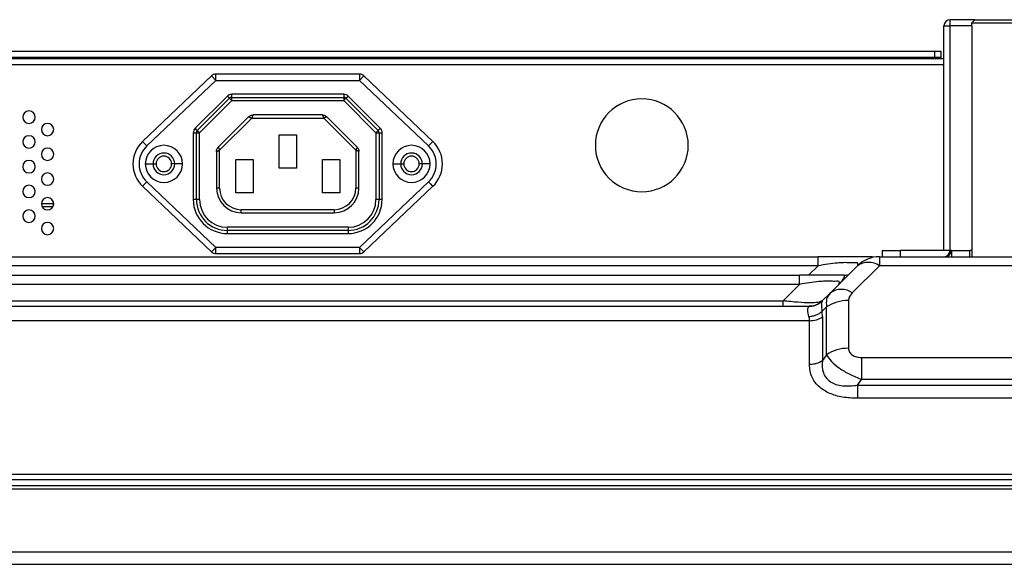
# Model space of a CAD drawing. Header units: millimetres. Extents: x 0 to 1118, y 0 to 864.
# Tile 38 of 256: x 209 to 241, y 705 to 723. Entities that reach past the tile are written whole.
import ezdxf

# ---------------------------------------------------------------- set-up
doc = ezdxf.new("R2010")
doc.units = ezdxf.units.MM

msp = doc.modelspace()

# ---------------------------------------------------------------- linework, layer by layer
at = {"color": 7, "linetype": 'Continuous', "lineweight": 25}
for p, q in [((238.845, 722.4655), (239.045, 722.4655)), ((238.845, 715.2055), (238.845, 722.4655)), ((239.045, 722.4655), (239.045, 722.6655)), ((239.845, 722.6655), (239.045, 722.6655)), ((239.045, 715.2055), (239.045, 722.4655)), ((239.845, 722.6655), (239.745, 722.5655)), ((239.745, 722.4655), (239.745, 722.5655)), ((239.745, 722.5655), (243.745, 722.5655)), ((239.745, 722.4655), (239.745, 715.0055)), ((239.845, 722.6655), (243.645, 722.6655)), ((177.2398, 721.6455), (238.545, 721.6455)), ((238.545, 721.4455), (177.3659, 721.4455)), ((238.545, 721.6455), (238.545, 721.4455)), ((238.545, 721.6455), (238.745, 721.6455)), ((238.745, 721.4455), (238.545, 721.4455)), ((238.745, 721.6455), (238.745, 721.4455)), ((238.745, 721.4455), (238.745, 721.4055)), ((238.845, 721.4055), (177.3911, 721.4055)), ((215.1871, 720.8505), (212.9562, 718.7304)), ((215.1871, 720.8505), (215.3249, 720.7055)), ((215.3249, 720.7055), (215.3249, 720.9055)), ((219.9651, 720.9055), (215.3249, 720.9055)), ((219.9651, 720.9055), (219.9651, 720.7055)), ((219.9651, 720.7055), (220.1029, 720.8505)), ((222.3339, 718.7304), (220.1029, 720.8505)), ((215.3249, 720.7055), (213.0939, 718.5855)), ((215.3249, 720.7055), (219.9651, 720.7055)), ((222.1961, 718.5855), (219.9651, 720.7055)), ((214.6536, 719.1555), (215.695, 720.197)), ((215.695, 720.197), (215.7657, 720.1262)), ((219.4535, 720.2555), (215.8364, 720.2555)), ((215.8364, 720.1555), (215.8364, 720.2555)), ((215.8364, 720.1555), (219.4536, 720.1555)), ((219.4536, 720.2555), (219.4536, 720.1555)), ((219.4536, 720.1555), (219.4536, 720.0555)), ((219.5243, 720.1262), (219.595, 720.197)), ((219.595, 720.197), (220.6364, 719.1555)), ((214.7243, 719.0848), (215.7657, 720.1262)), ((215.8364, 720.0555), (214.795, 719.0141)), ((215.7657, 720.1263), (215.8364, 720.0555)), ((215.8364, 720.0555), (219.4536, 720.0555)), ((219.4536, 720.0555), (219.5243, 720.1263)), ((220.495, 719.0141), (219.4536, 720.0555)), ((219.5243, 720.1262), (220.5657, 719.0848)), ((216.3827, 719.527), (215.4036, 718.5479)), ((218.766, 719.5855), (216.5241, 719.5855)), ((219.8864, 718.5479), (218.9074, 719.527)), ((216.4827, 719.4855), (215.445, 718.4479)), ((216.4827, 719.4855), (218.8074, 719.4855)), ((219.845, 718.4479), (218.8074, 719.4855)), ((214.595, 719.0141), (214.595, 716.8555)), ((214.595, 719.0141), (214.695, 719.0141)), ((214.7243, 719.0848), (214.6536, 719.1555)), ((214.695, 716.8555), (214.695, 719.0141)), ((214.795, 716.8553), (214.795, 719.0141)), ((217.365, 718.9455), (217.925, 718.9455)), ((217.365, 717.8655), (217.365, 718.9455)), ((217.925, 718.9455), (217.925, 717.8655)), ((220.5657, 719.0848), (220.495, 719.0141)), ((220.495, 719.0141), (220.495, 716.8553)), ((220.495, 719.0141), (220.595, 719.0141)), ((220.595, 719.0141), (220.595, 716.8555)), ((220.595, 719.0141), (220.695, 719.0141)), ((220.695, 718.5816), (220.695, 719.0141)), ((213.0939, 718.5855), (212.9562, 718.7304)), ((220.695, 716.8554), (220.695, 718.5816)), ((222.3339, 718.7304), (222.1961, 718.5855)), ((215.345, 718.4065), (215.345, 717.2255)), ((215.445, 717.2255), (215.445, 718.4479)), ((219.845, 718.4479), (219.845, 717.2255)), ((219.945, 717.2255), (219.945, 718.4065)), ((213.045, 718.0055), (213.295, 718.0055)), ((213.295, 718.0055), (213.395, 718.0055)), ((213.995, 718.0055), (213.895, 718.0055)), ((214.245, 718.0055), (213.995, 718.0055)), ((215.965, 718.1455), (216.525, 718.1455)), ((215.965, 717.0655), (215.965, 718.1455)), ((216.525, 718.1455), (216.525, 717.0655)), ((218.765, 718.1455), (219.325, 718.1455)), ((218.765, 717.0655), (218.765, 718.1455)), ((219.325, 718.1455), (219.325, 717.0655)), ((221.045, 718.0055), (221.295, 718.0055)), ((221.295, 718.0055), (221.395, 718.0055)), ((221.995, 718.0055), (221.895, 718.0055)), ((222.245, 718.0055), (221.995, 718.0055)), ((217.925, 717.8655), (217.365, 717.8655)), ((212.9562, 717.2806), (213.0939, 717.4256)), ((212.9562, 717.2806), (215.1871, 715.1606)), ((213.0939, 717.4256), (215.3249, 715.3055)), ((219.9651, 715.3055), (222.1961, 717.4256)), ((220.1029, 715.1606), (222.3339, 717.2806)), ((215.445, 717.2255), (215.345, 717.2255)), ((216.525, 717.0655), (215.965, 717.0655)), ((219.325, 717.0655), (218.765, 717.0655)), ((219.945, 717.2255), (219.845, 717.2255)), ((209.6869, 716.7255), (210.0864, 716.7255)), ((214.695, 716.8555), (214.595, 716.8555)), ((220.595, 716.8555), (220.495, 716.8555)), ((209.708, 716.6255), (210.0652, 716.6255)), ((219.145, 716.5255), (216.145, 716.5255)), ((216.145, 716.4255), (216.145, 716.5255)), ((216.145, 716.4255), (219.145, 716.4255)), ((215.6949, 715.7555), (219.595, 715.7555)), ((215.695, 715.8555), (215.695, 715.9555)), ((219.5957, 715.9555), (215.695, 715.9555)), ((215.695, 715.7555), (215.695, 715.8555)), ((219.595, 715.8555), (215.695, 715.8555)), ((219.595, 715.9555), (219.595, 715.8555)), ((219.595, 715.8555), (219.595, 715.7555)), ((215.3249, 715.3055), (215.1871, 715.1606)), ((219.9651, 715.3055), (215.3249, 715.3055)), ((215.3249, 715.1055), (215.3249, 715.3055)), ((215.3249, 715.1055), (219.9651, 715.1055)), ((220.1029, 715.1606), (219.9651, 715.3055)), ((219.9651, 715.3055), (219.9651, 715.1055)), ((236.845, 715.2055), (236.845, 715.0055)), ((236.845, 715.2055), (237.445, 715.2055)), ((237.445, 715.0055), (237.445, 715.2055)), ((238.845, 715.2055), (237.445, 715.2055)), ((239.045, 715.2055), (238.845, 715.2055)), ((239.085, 715.2055), (239.045, 715.2055)), ((239.085, 715.2055), (239.085, 715.0055)), ((239.085, 715.2055), (239.685, 715.2055)), ((239.685, 715.0055), (239.685, 715.2055)), ((239.745, 715.2055), (239.685, 715.2055)), ((205.359, 715.0055), (234.7793, 715.0055)), ((236.7592, 715.0055), (236.7592, 714.7126)), ((236.7592, 715.0055), (245.3308, 715.0055)), ((236.0521, 714.7126), (235.1764, 713.8369)), ((235.8835, 713.8369), (236.7592, 714.7126)), ((245.3308, 714.7126), (236.7592, 714.7126)), ((194.259, 714.4055), (234.1793, 714.4055)), ((234.1793, 714.1126), (194.259, 714.1126)), ((234.1793, 714.1126), (233.648, 713.5813)), ((235.1764, 713.8369), (234.9053, 713.5658)), ((235.2358, 713.8852), (235.15, 713.8043)), ((194.259, 713.5813), (233.648, 713.5813)), ((233.648, 713.4055), (233.648, 713.5813)), ((234.8808, 713.5448), (234.779, 713.4746)), ((234.8987, 713.5539), (234.8617, 713.5264)), ((234.8751, 713.5508), (234.9208, 713.5813)), ((234.9053, 713.5658), (234.9011, 713.5436)), ((235.7592, 713.5884), (235.7592, 712.047)), ((142.3778, 713.4055), (234.4965, 713.4055)), ((234.9053, 713.2344), (235.0521, 713.3813)), ((235.0521, 711.8399), (235.0521, 713.3813)), ((234.4965, 712.9369), (142.3778, 712.9369)), ((234.4965, 711.5298), (234.4965, 712.9369)), ((234.9208, 713.0612), (234.9208, 711.6541)), ((235.0521, 711.8399), (234.9208, 711.6541)), ((236.1835, 711.747), (245.9065, 711.747)), ((236.0521, 710.8541), (236.1835, 711.0399)), ((245.9065, 711.0399), (236.1835, 711.0399)), ((236.0521, 710.8541), (246.0379, 710.8541)), ((246.0379, 710.4298), (236.0521, 710.4298)), ((134.3786, 707.8055), (469.1114, 707.8055)), ((137.4221, 707.9813), (466.0679, 707.9813)), ((467.2914, 707.6055), (136.1986, 707.6055)), ((136.1986, 707.5055), (467.2914, 707.5055)), ((136.1986, 705.4655), (467.2914, 705.4655)), ((136.1986, 705.0655), (467.2914, 705.0655))]:
    msp.add_line(p, q, dxfattribs=at)
at = {"color": 8, "linetype": 'Continuous', "lineweight": 25}
for p, q in [((239.745, 722.4655), (239.045, 722.4655)), ((238.845, 721.2055), (177.5171, 721.2055)), ((234.7793, 714.7126), (202.0593, 714.7126)), ((234.7793, 714.7126), (234.4722, 714.4055))]:
    msp.add_line(p, q, dxfattribs=at)
at = {"color": 7, "linetype": 'Continuous', "lineweight": 25, "flags": 128}
for points in [[(215.8364, 720.0555), (215.8364, 720.075), (215.8364, 720.0938), (215.8364, 720.1111), (215.8364, 720.1263), (215.8364, 720.1387), (215.8364, 720.1479), (215.8364, 720.1536), (215.8364, 720.1555)], [(214.695, 719.0141), (214.6969, 719.0141), (214.7026, 719.0141), (214.7119, 719.0141), (214.7243, 719.0141), (214.7395, 719.0141), (214.7567, 719.0141), (214.7755, 719.0141), (214.795, 719.0141)], [(214.795, 719.0141), (214.7812, 719.0279), (214.768, 719.0412), (214.7557, 719.0534), (214.745, 719.0641), (214.7362, 719.0729), (214.7297, 719.0794), (214.7257, 719.0835), (214.7243, 719.0848)], [(220.6364, 719.1555), (220.6226, 719.1418), (220.6094, 719.1285), (220.5971, 719.1163), (220.5864, 719.1055), (220.5776, 719.0968), (220.5711, 719.0902), (220.5671, 719.0862), (220.5657, 719.0848)], [(222.1961, 717.4256), (222.223, 717.3973), (222.2488, 717.3701), (222.2727, 717.3451), (222.2935, 717.3231), (222.3107, 717.3051), (222.3234, 717.2917), (222.3312, 717.2834), (222.3339, 717.2806)], [(219.145, 716.5255), (219.145, 716.506), (219.145, 716.4873), (219.145, 716.47), (219.145, 716.4548), (219.145, 716.4424), (219.145, 716.4332), (219.145, 716.4275), (219.145, 716.4255)]]:
    msp.add_lwpolyline(points, dxfattribs=at)
at = {"color": 7, "linetype": 'Continuous', "lineweight": 25}
for centre, radius, start, end in [((239.045, 722.4655), 0.2, 90, 180), ((215.3249, 720.7055), 0.2, 90, 133.54026), ((219.9651, 720.7055), 0.2, 46.45974, 90), ((215.8364, 720.0555), 0.2, 89.99737, 135.00393), ((215.8364, 720.0555), 0.1, 89.99842, 135.0025), ((219.4536, 720.0555), 0.2, 44.99693, 90.01347), ((219.4536, 720.0555), 0.1, 44.99903, 90.00276), ((229.0846, 718.6055), 1.5, 90, 270), ((229.0846, 718.6055), 1.5, 270, 90), ((209.2866, 719.5155), 0.2, 0, 180), ((209.2866, 719.5155), 0.2, 180, 0), ((209.8866, 719.1155), 0.2, 0, 180), ((209.2866, 718.7155), 0.2, 0, 180), ((209.8866, 719.1155), 0.2, 180, 0), ((214.795, 719.0141), 0.2, 134.99852, 180.00656), ((214.795, 719.0141), 0.1, 134.99879, 180.00656), ((220.495, 719.0141), 0.1, 359.99857, 45.00242), ((220.495, 719.0141), 0.2, 359.99733, 45.00299), ((209.2866, 718.7155), 0.2, 180, 0), ((213.645, 718.0055), 1, 133.54025, 226.45974), ((213.645, 718.0055), 0.8, 133.54025, 226.45974), ((213.645, 718.0055), 0.6, 0, 180), ((221.645, 718.0055), 0.6, 0, 180), ((221.645, 718.0055), 0.8, 313.54025, 46.45975), ((221.645, 718.0055), 1, 0, 46.45974), ((209.8866, 718.3155), 0.2, 0, 180), ((209.8866, 718.3155), 0.2, 180, 0), ((213.645, 718.0055), 0.35, 0, 180), ((213.645, 718.0055), 0.25, 0, 180), ((221.645, 718.0055), 0.35, 0, 180), ((221.645, 718.0055), 0.25, 0, 180), ((209.2866, 717.9155), 0.2, 0, 180), ((209.2866, 717.9155), 0.2, 180, 0), ((213.645, 718.0055), 0.6, 180, 0), ((213.645, 718.0055), 0.35, 180, 0), ((213.645, 718.0055), 0.25, 180, 0), ((221.645, 718.0055), 0.6, 180, 0), ((221.645, 718.0055), 0.35, 180, 0), ((221.645, 718.0055), 0.25, 180, 0), ((221.645, 718.0055), 1, 313.54025, 0), ((209.8866, 717.5155), 0.2, 0, 180), ((209.2866, 717.1155), 0.2, 0, 180), ((209.8866, 717.5155), 0.2, 180, 0), ((209.2866, 717.1155), 0.2, 180, 0), ((216.145, 717.2255), 0.8, 180.00037, 270.00001), ((216.145, 717.2255), 0.7, 180.00037, 270.00002), ((219.145, 717.2255), 0.7, 270.00001, 359.99988), ((219.145, 717.2255), 0.8, 270, 359.99995), ((209.8866, 716.7155), 0.2, 0, 180), ((209.8866, 716.7155), 0.2, 180, 0), ((215.695, 716.8555), 1.1, 180.00072, 269.99462), ((215.695, 716.8555), 1, 180.00005, 270.00005), ((215.695, 716.8555), 0.9, 180.01779, 269.9964), ((219.595, 716.8555), 1, 270, 0), ((219.595, 716.8555), 1.1, 269.99978, 359.99225), ((219.595, 716.8555), 0.9, 270.04551, 359.98643), ((209.2866, 716.3155), 0.2, 0, 180), ((209.2866, 716.3155), 0.2, 180, 0), ((209.8866, 715.9155), 0.2, 0, 180), ((209.8866, 715.9155), 0.2, 180, 0), ((215.3249, 715.3055), 0.2, 226.45974, 270), ((219.9651, 715.3055), 0.2, 270, 313.54026), ((238.845, 715.2055), 0.2, 270, 0), ((238.8846, 715.2055), 0.2, 270, 0), ((236.7592, 714.0055), 1, 90, 135), ((236.4057, 714.205), 0.6186, 55.14306, 124.85694), ((235.5299, 713.3293), 0.6186, 55.14306, 124.85693), ((235.7376, 712.3515), 1.2371, 88.99929, 123.65061), ((235.7376, 710.8101), 1.2371, 88.99929, 123.65061)]:
    msp.add_arc(centre, radius, start, end, dxfattribs=at)
for points, knots in [([(216.3827, 719.527), (216.3827, 719.5269), (216.3826, 719.5265), (216.3869, 719.5261), (216.3962, 719.521), (216.4136, 719.5145), (216.4322, 719.5067), (216.4557, 719.4967), (216.4734, 719.4894), (216.4827, 719.4855)], [0, 0, 0, 0, 0.0497367, 0.1504965, 0.3666241, 0.4993905, 0.6490608, 0.815875, 1, 1, 1, 1]), ([(216.5241, 719.5855), (216.524, 719.5852), (216.5239, 719.5845), (216.5214, 719.5789), (216.5174, 719.5694), (216.5106, 719.5531), (216.5017, 719.5321), (216.4918, 719.5078), (216.4858, 719.4932), (216.4827, 719.4855)], [0, 0, 0, 0, 0.1123795, 0.2320599, 0.3598433, 0.4963886, 0.7121698, 0.847142, 1, 1, 1, 1]), ([(218.766, 719.5855), (218.7659, 719.5855), (218.7656, 719.5853), (218.7683, 719.5819), (218.7713, 719.5718), (218.779, 719.5548), (218.7867, 719.5362), (218.7962, 719.5125), (218.8035, 719.4948), (218.8074, 719.4855)], [0, 0, 0, 0, 0.04973083, 0.15048574, 0.36661547, 0.49939239, 0.64906754, 0.81588112, 1, 1, 1, 1]), ([(218.9074, 719.527), (218.9071, 719.5268), (218.9065, 719.5264), (218.9008, 719.5241), (218.8912, 719.5203), (218.8749, 719.5136), (218.8537, 719.505), (218.8296, 719.4948), (218.8151, 719.4887), (218.8074, 719.4855)], [0, 0, 0, 0, 0.112383, 0.2320673, 0.3598552, 0.4964056, 0.7121611, 0.8471334, 1, 1, 1, 1]), ([(215.345, 718.4065), (215.3451, 718.4064), (215.3453, 718.4061), (215.3486, 718.4089), (215.3588, 718.4118), (215.3757, 718.4196), (215.3944, 718.4272), (215.4181, 718.4368), (215.4357, 718.4441), (215.445, 718.4479)], [0, 0, 0, 0, 0.04974142, 0.15050398, 0.36663551, 0.49940995, 0.649081, 0.81588876, 1, 1, 1, 1]), ([(215.4036, 718.5479), (215.4038, 718.5476), (215.4042, 718.547), (215.4064, 718.5413), (215.4103, 718.5317), (215.417, 718.5154), (215.4256, 718.4942), (215.4358, 718.4701), (215.4418, 718.4556), (215.445, 718.4479)], [0, 0, 0, 0, 0.1123816, 0.2320643, 0.3598501, 0.4963981, 0.7121666, 0.8471385, 1, 1, 1, 1]), ([(219.8864, 718.5479), (219.8863, 718.5479), (219.886, 718.5479), (219.8856, 718.5437), (219.8805, 718.5344), (219.874, 718.5169), (219.8662, 718.4984), (219.8562, 718.4748), (219.8489, 718.4572), (219.845, 718.4479)], [0, 0, 0, 0, 0.0497322, 0.1504873, 0.3666171, 0.4993944, 0.6490694, 0.8158824, 1, 1, 1, 1]), ([(219.945, 718.4065), (219.9447, 718.4065), (219.944, 718.4067), (219.9384, 718.4091), (219.9288, 718.4132), (219.9126, 718.42), (219.8915, 718.4289), (219.8672, 718.4387), (219.8527, 718.4447), (219.845, 718.4479)], [0, 0, 0, 0, 0.11237189, 0.23205009, 0.3598371, 0.49639187, 0.7121551, 0.8471306, 1, 1, 1, 1]), ([(214.795, 716.8553), (214.7819, 716.8554), (214.7686, 716.8554), (214.7549, 716.8555), (214.743, 716.8555), (214.7227, 716.8555), (214.7055, 716.8555), (214.6965, 716.8555), (214.6955, 716.8555), (214.695, 716.8555)], [0, 0, 0, 0, 0.2494415, 0.2530811, 0.28466, 0.4995014, 0.7185281, 0.8515691, 1, 1, 1, 1]), ([(220.695, 716.8554), (220.6819, 716.8554), (220.6557, 716.8555), (220.6227, 716.8555), (220.5995, 716.8555), (220.5965, 716.8555), (220.595, 716.8555)], [0, 0, 0, 0, 0.25, 0.5, 0.75, 1, 1, 1, 1]), ([(236.4504, 715.0055), (236.347, 715.0055), (236.1589, 715.0055), (235.7581, 715.0055), (235.3029, 715.0055), (234.963, 715.0055), (234.7793, 715.0055)], [0, 0, 0, 0, 0.2611971, 0.474954, 0.7163279, 1, 1, 1, 1]), ([(236.0521, 714.7126), (236.0619, 714.729), (236.0751, 714.7511), (236.0625, 714.7881), (236.0499, 714.8146), (235.9613, 714.8091), (235.8138, 714.8105), (235.619, 714.8161), (235.2743, 714.795), (234.9919, 714.748), (234.7793, 714.7126)], [0, 0, 0, 0, 0.1900829, 0.2566519, 0.2938122, 0.3799387, 0.5090422, 0.6195564, 0.7135622, 1, 1, 1, 1]), ([(236.5385, 714.9999), (236.5349, 715.0021), (236.5292, 715.0059), (236.4723, 715.0053), (236.4504, 715.0051)], [0, 0, 0, 0, 0.615095, 1, 1, 1, 1]), ([(235.6208, 714.4055), (235.6405, 714.4065), (235.6795, 714.4084), (235.7163, 714.4216), (235.7345, 714.4281)], [0, 0, 0, 0, 0.5047315, 1, 1, 1, 1]), ([(235.6208, 714.4055), (235.5298, 714.4055), (235.3445, 714.4055), (234.9986, 714.4055), (234.6061, 714.4055), (234.3259, 714.4055), (234.1793, 714.4055)], [0, 0, 0, 0, 0.2287449, 0.46605, 0.720676, 1, 1, 1, 1]), ([(235.4521, 714.1126), (235.4619, 714.129), (235.4751, 714.1511), (235.4625, 714.1881), (235.4498, 714.2146), (235.3612, 714.2091), (235.2137, 714.2105), (235.0188, 714.2161), (234.6742, 714.1949), (234.3919, 714.148), (234.1793, 714.1126)], [0, 0, 0, 0, 0.1900854, 0.2566494, 0.2938429, 0.3800196, 0.5091503, 0.6196123, 0.7136321, 1, 1, 1, 1]), ([(235.4521, 714.1126), (235.5239, 714.1931), (235.6589, 714.3443), (235.6329, 714.386), (235.6208, 714.4055)], [0, 0, 0, 0, 0.5320008, 1, 1, 1, 1]), ([(235.1764, 713.8369), (235.1264, 713.7727), (235.028, 713.6463), (235.0442, 713.4687), (235.0521, 713.3813)], [0, 0, 0, 0, 0.5073999, 1, 1, 1, 1]), ([(235.8835, 713.8369), (235.8439, 713.7917), (235.7766, 713.7148), (235.7643, 713.6253), (235.7592, 713.5884)], [0, 0, 0, 0, 0.587255, 1, 1, 1, 1]), ([(234.9208, 713.5813), (234.8844, 713.562), (234.8157, 713.5255), (234.5232, 713.5111), (234.1258, 713.527), (233.812, 713.5626), (233.648, 713.5813)], [0, 0, 0, 0, 0.2688662, 0.5076597, 0.7425655, 1, 1, 1, 1]), ([(234.8334, 713.5088), (234.7802, 713.4783), (234.6745, 713.4178), (234.553, 713.4091), (234.4927, 713.4048)], [0, 0, 0, 0, 0.50377239, 1, 1, 1, 1]), ([(234.9053, 713.5658), (234.9105, 713.5711), (234.9173, 713.5779), (234.9186, 713.5791), (234.9189, 713.5794)], [0, 0, 0, 0, 0.7745087, 1, 1, 1, 1]), ([(234.481, 713.0629), (234.463, 713.1457), (234.4271, 713.3113), (234.463, 713.3666), (234.481, 713.3943)], [0, 0, 0, 0, 0.5000093, 1, 1, 1, 1]), ([(234.4965, 713.4055), (234.4957, 713.4049), (234.4942, 713.4039), (234.485, 713.3972), (234.481, 713.3943)], [0, 0, 0, 0, 0.55935392, 1, 1, 1, 1]), ([(234.9053, 713.2344), (234.8763, 713.2116), (234.8179, 713.1654), (234.7123, 713.1138), (234.5987, 713.0768), (234.52, 713.0675), (234.481, 713.0629)], [0, 0, 0, 0, 0.2475311, 0.5000001, 0.752469, 1, 1, 1, 1]), ([(234.9208, 713.0612), (234.9199, 713.0952), (234.9185, 713.1559), (234.9093, 713.2104), (234.9053, 713.2344)], [0, 0, 0, 0, 0.5599719, 1, 1, 1, 1]), ([(234.481, 713.0629), (234.486, 713.0406), (234.4948, 713.0008), (234.496, 712.9564), (234.4965, 712.9369)], [0, 0, 0, 0, 0.5605192, 1, 1, 1, 1]), ([(234.4965, 712.9369), (234.5759, 712.9427), (234.7348, 712.9543), (234.8588, 713.0255), (234.9208, 713.0612)], [0, 0, 0, 0, 0.4998447, 1, 1, 1, 1]), ([(235.7592, 712.047), (235.7666, 712.0038), (235.7773, 711.9416), (235.8325, 711.8695), (235.902, 711.8125), (236.0196, 711.7593), (236.1278, 711.7511), (236.1835, 711.747)], [0, 0, 0, 0, 0.27317948, 0.39440721, 0.51543369, 0.75057867, 1, 1, 1, 1]), ([(234.4965, 711.5298), (234.5547, 711.533), (234.6279, 711.537), (234.7007, 711.5549), (234.7192, 711.5601), (234.7241, 711.5615), (234.7255, 711.5619), (234.7981, 711.5831), (234.8595, 711.6186), (234.9208, 711.6541)], [0, 0, 0, 0, 0.3706715, 0.4660078, 0.4910286, 0.4978747, 0.4998816, 0.5009445, 1, 1, 1, 1]), ([(234.9208, 711.6541), (234.9133, 711.5175), (234.9025, 711.3189), (235.0262, 711.0885), (235.168, 710.9591), (235.3544, 710.8716), (235.6508, 710.8107), (235.89, 710.8366), (236.0521, 710.8541)], [0, 0, 0, 0, 0.271941, 0.3955658, 0.5128555, 0.6266685, 0.7469509, 1, 1, 1, 1]), ([(235.0521, 711.8399), (235.0981, 711.7672), (235.1889, 711.6237), (235.4573, 711.4038), (235.7928, 711.1982), (236.053, 711.0928), (236.1835, 711.0399)], [0, 0, 0, 0, 0.2550295, 0.5042047, 0.7512839, 1, 1, 1, 1]), ([(236.0521, 710.4298), (235.8891, 710.4367), (235.5766, 710.4498), (235.1481, 710.5738), (234.7903, 710.7908), (234.5381, 711.1222), (234.511, 711.3877), (234.4965, 711.5298)], [0, 0, 0, 0, 0.196608, 0.3767862, 0.5486858, 0.7583156, 1, 1, 1, 1]), ([(236.0521, 710.8541), (236.0521, 710.7746), (236.0521, 710.6157), (236.0521, 710.4918), (236.0521, 710.4298)], [0, 0, 0, 0, 0.5000001, 1, 1, 1, 1])]:
    msp.add_open_spline(points, degree=3, knots=knots, dxfattribs=at)
for points in [[(216.3827, 719.527), (216.3924, 719.5357), (216.412, 719.5532), (216.4471, 719.5713), (216.4848, 719.5833), (216.511, 719.5848), (216.5241, 719.5855)], [(218.766, 719.5855), (218.779, 719.5848), (218.8052, 719.5833), (218.8429, 719.5713), (218.878, 719.5532), (218.8976, 719.5357), (218.9074, 719.527)], [(215.345, 718.4065), (215.3458, 718.4196), (215.3472, 718.4458), (215.3592, 718.4834), (215.3774, 718.5185), (215.3949, 718.5381), (215.4036, 718.5479)], [(219.8864, 718.5479), (219.8952, 718.5381), (219.9127, 718.5185), (219.9308, 718.4834), (219.9428, 718.4458), (219.9443, 718.4196), (219.945, 718.4065)], [(234.7793, 714.7126), (234.7793, 714.7563), (234.7793, 714.8437), (234.7793, 714.9346), (234.7793, 714.9945), (234.7793, 715.0018), (234.7793, 715.0055)], [(234.1793, 714.1126), (234.1793, 714.1563), (234.1793, 714.2437), (234.1793, 714.3346), (234.1793, 714.3945), (234.1793, 714.4018), (234.1793, 714.4055)], [(236.1835, 711.747), (236.1835, 711.6981), (236.1835, 711.6002), (236.1835, 711.4247), (236.1835, 711.2363), (236.1835, 711.1053), (236.1835, 711.0399)]]:
    msp.add_open_spline(points, degree=3, dxfattribs=at)
at = {"color": 8, "linetype": 'Continuous', "lineweight": 25}
for points, knots in [([(234.868, 713.5353), (234.8511, 713.5205), (234.8044, 713.4797), (234.7124, 713.4344), (234.599, 713.3992), (234.5201, 713.3959), (234.481, 713.3943)], [0, 0, 0, 0, 0.160593, 0.4417654, 0.7234112, 1, 1, 1, 1]), ([(234.9011, 713.5436), (234.8936, 713.5233), (234.8766, 713.4774), (234.895, 713.3216), (234.9053, 713.2344)], [0, 0, 0, 0, 0.440232, 1, 1, 1, 1])]:
    msp.add_open_spline(points, degree=3, knots=knots, dxfattribs=at)

doc.saveas('drawing.dxf')
